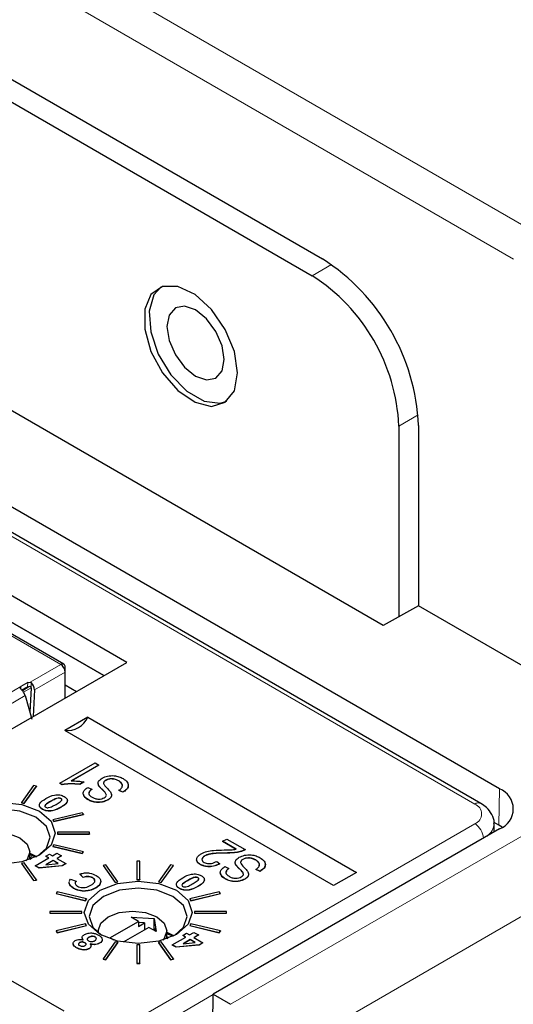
# Paper-space layout 'Blatt2' of a CAD drawing. Header units: millimetres. Extents: x 5 to 418, y 2 to 292.
# Tile 43 of 76: x 127 to 137, y 179 to 199. Entities that reach past the tile are written whole.
import ezdxf

# ---------------------------------------------------------------- set-up
doc = ezdxf.new("R2010")
doc.units = ezdxf.units.MM

psp = doc.layouts.new('Blatt2')

# ---------------------------------------------------------------- linework, layer by layer
at = {"color": 7, "linetype": 'Continuous', "lineweight": 25}
for p, q in [((136.931, 183.688), (95.212, 207.772)), ((136.553, 183.389), (94.834, 207.473)), ((125.724, 198.868), (133.325, 194.479)), ((125.511, 198.527), (133.113, 194.139)), ((134.562, 187.015), (123.072, 193.648)), ((129.339, 186.264), (117.777, 192.938)), ((128.868, 185.993), (117.777, 192.395)), ((117.777, 192.395), (128.868, 185.993)), ((134.881, 191.077), (134.881, 187.192)), ((135.282, 191.09), (135.282, 187.416)), ((128.051, 186.226), (125.622, 187.628)), ((135.282, 187.416), (134.562, 187.015)), ((137.414, 186.185), (135.282, 187.416)), ((123.328, 182.795), (129.339, 186.264)), ((128.076, 186.067), (128.076, 186.169)), ((128.076, 185.536), (128.076, 186.067)), ((127.316, 185.852), (127.173, 185.77)), ((127.195, 185.701), (127.313, 185.768)), ((127.313, 185.768), (127.361, 185.776)), ((127.316, 185.852), (127.365, 185.86)), ((127.383, 185.748), (127.362, 185.252)), ((127.453, 185.707), (127.43, 185.163)), ((128.076, 185.809), (128.313, 185.672)), ((127.267, 185.587), (127.403, 185.106)), ((128.538, 185.149), (128.071, 184.879)), ((128.538, 185.149), (134.018, 181.986)), ((133.551, 181.716), (128.071, 184.879)), ((127.972, 183.802), (128.688, 184.215)), ((128.762, 184.173), (128.201, 183.849)), ((128.762, 184.169), (128.201, 183.845)), ((128.688, 184.215), (128.762, 184.173)), ((128.762, 184.173), (128.762, 184.169)), ((127.436, 183.755), (127.188, 183.408)), ((127.243, 183.395), (127.492, 183.742)), ((127.243, 183.391), (127.492, 183.738)), ((127.492, 183.742), (127.436, 183.755)), ((127.492, 183.742), (127.492, 183.738)), ((128.019, 183.774), (127.972, 183.802)), ((127.972, 183.802), (127.972, 183.798)), ((128.019, 183.77), (127.972, 183.798)), ((128.019, 183.774), (128.019, 183.77)), ((128.459, 183.828), (128.376, 183.78)), ((128.459, 183.824), (128.376, 183.776)), ((128.376, 183.78), (128.376, 183.776)), ((128.459, 183.828), (128.459, 183.824)), ((128.541, 183.717), (128.624, 183.68)), ((128.771, 183.745), (128.771, 183.741)), ((128.907, 183.864), (128.907, 183.86)), ((129.171, 183.852), (129.171, 183.848)), ((127.993, 183.492), (127.993, 183.488)), ((128.624, 183.68), (128.624, 183.676)), ((129.257, 183.621), (129.175, 183.658)), ((129.175, 183.658), (129.175, 183.654)), ((129.257, 183.617), (129.175, 183.654)), ((129.257, 183.621), (129.257, 183.617)), ((127.188, 183.408), (127.243, 183.395)), ((127.188, 183.408), (127.188, 183.404)), ((127.188, 183.404), (127.243, 183.391)), ((127.243, 183.395), (127.243, 183.391)), ((128.547, 183.469), (128.547, 183.465)), ((128.946, 183.463), (128.946, 183.459)), ((127.615, 183.273), (127.615, 183.269)), ((128.427, 183.202), (127.826, 183.059)), ((127.849, 183.027), (128.45, 183.17)), ((127.849, 183.022), (128.45, 183.166)), ((128.45, 183.17), (128.427, 183.202)), ((128.45, 183.17), (128.45, 183.166)), ((127.826, 183.059), (127.849, 183.027)), ((127.826, 183.059), (127.826, 183.054)), ((127.826, 183.054), (127.849, 183.022)), ((127.849, 183.027), (127.849, 183.022)), ((136.825, 182.81), (136.821, 182.982)), ((136.92, 182.946), (136.826, 183.001)), ((136.985, 182.905), (136.92, 182.946)), ((127.925, 182.806), (127.925, 182.771)), ((128.575, 182.806), (127.925, 182.806)), ((127.925, 182.771), (127.925, 182.767)), ((127.925, 182.771), (128.575, 182.771)), ((127.925, 182.767), (128.575, 182.767)), ((128.575, 182.771), (128.575, 182.806)), ((128.575, 182.771), (128.575, 182.767)), ((136.931, 182.871), (131.098, 179.504)), ((127.849, 182.55), (127.826, 182.518)), ((127.826, 182.518), (127.826, 182.514)), ((127.826, 182.518), (128.427, 182.375)), ((127.826, 182.514), (128.427, 182.371)), ((128.45, 182.407), (127.849, 182.55)), ((131.288, 182.619), (131.371, 182.666)), ((131.564, 182.46), (131.288, 182.619)), ((131.288, 182.619), (131.288, 182.615)), ((131.564, 182.455), (131.288, 182.615)), ((131.371, 182.666), (131.747, 182.449)), ((127.358, 182.246), (127.358, 182.406)), ((127.499, 182.295), (127.358, 182.347)), ((127.402, 182.262), (127.358, 182.288)), ((127.469, 182.123), (127.745, 182.282)), ((127.687, 182.315), (127.762, 182.358)), ((127.745, 182.282), (127.687, 182.315)), ((127.687, 182.315), (127.687, 182.311)), ((127.741, 182.28), (127.687, 182.311)), ((127.762, 182.358), (127.819, 182.325)), ((127.819, 182.325), (127.911, 182.378)), ((127.911, 182.378), (128.003, 182.325)), ((128.003, 182.325), (127.911, 182.272)), ((128.003, 182.321), (127.915, 182.27)), ((128.003, 182.325), (128.003, 182.321)), ((128.427, 182.375), (128.45, 182.407)), ((128.427, 182.371), (128.45, 182.403)), ((128.427, 182.375), (128.427, 182.371)), ((128.45, 182.407), (128.45, 182.403)), ((130.925, 182.324), (130.925, 182.32)), ((131.747, 182.449), (131.747, 182.445)), ((127.243, 182.182), (127.188, 182.169)), ((127.188, 182.169), (127.436, 181.822)), ((127.188, 182.169), (127.188, 182.164)), ((127.188, 182.164), (127.436, 181.818)), ((127.492, 181.835), (127.243, 182.182)), ((127.358, 182.267), (127.381, 182.254)), ((127.549, 182.077), (127.469, 182.123)), ((127.469, 182.123), (127.469, 182.119)), ((127.549, 182.072), (127.469, 182.119)), ((128.02, 182.123), (127.549, 182.077)), ((128.02, 182.119), (127.549, 182.072)), ((127.836, 182.229), (127.688, 182.143)), ((127.688, 182.143), (127.939, 182.169)), ((127.836, 182.225), (127.697, 182.144)), ((127.939, 182.169), (127.836, 182.229)), ((127.836, 182.229), (127.836, 182.225)), ((127.933, 182.169), (127.836, 182.225)), ((127.911, 182.272), (128.095, 182.166)), ((128.095, 182.166), (128.02, 182.123)), ((128.095, 182.162), (128.02, 182.119)), ((128.02, 182.123), (128.02, 182.119)), ((128.095, 182.166), (128.095, 182.162)), ((128.907, 182.143), (128.852, 182.129)), ((128.852, 182.129), (129.101, 181.783)), ((128.852, 182.129), (128.852, 182.125)), ((128.852, 182.125), (129.101, 181.779)), ((129.156, 181.796), (128.907, 182.143)), ((129.538, 182.215), (129.538, 181.84)), ((129.598, 182.215), (129.538, 182.215)), ((129.598, 181.84), (129.598, 182.215)), ((130.229, 182.143), (129.981, 181.796)), ((130.036, 181.783), (130.285, 182.129)), ((130.036, 181.779), (130.285, 182.125)), ((130.285, 182.129), (130.229, 182.143)), ((130.285, 182.129), (130.285, 182.125)), ((130.834, 182.149), (130.834, 182.145)), ((131.169, 182.21), (131.233, 182.163)), ((131.233, 182.163), (131.233, 182.159)), ((131.334, 182.104), (131.417, 182.067)), ((131.564, 182.133), (131.564, 182.128)), ((131.7, 182.252), (131.7, 182.248)), ((131.964, 182.239), (131.964, 182.235)), ((127.549, 182.077), (127.549, 182.072)), ((128.443, 181.885), (128.38, 181.955)), ((128.38, 181.955), (128.38, 181.951)), ((128.443, 181.881), (128.38, 181.951)), ((128.443, 181.885), (128.443, 181.881)), ((131.417, 182.067), (131.417, 182.063)), ((132.051, 182.009), (131.968, 182.046)), ((131.968, 182.046), (131.968, 182.042)), ((132.051, 182.005), (131.968, 182.042)), ((132.051, 182.009), (132.051, 182.005)), ((134.018, 181.986), (133.551, 181.716)), ((127.436, 181.822), (127.492, 181.835)), ((127.436, 181.818), (127.492, 181.831)), ((127.436, 181.822), (127.436, 181.818)), ((127.492, 181.835), (127.492, 181.831)), ((128.16, 181.764), (128.163, 181.785)), ((128.16, 181.76), (128.163, 181.78)), ((128.16, 181.764), (128.16, 181.76)), ((128.19, 181.846), (128.305, 181.806)), ((128.305, 181.806), (128.305, 181.802)), ((128.638, 181.879), (128.638, 181.874)), ((128.805, 181.806), (128.805, 181.802)), ((129.101, 181.783), (129.156, 181.796)), ((129.101, 181.779), (129.156, 181.792)), ((129.101, 181.783), (129.101, 181.779)), ((129.156, 181.796), (129.156, 181.792)), ((129.538, 181.84), (129.538, 181.836)), ((129.538, 181.84), (129.598, 181.84)), ((129.538, 181.836), (129.598, 181.836)), ((129.598, 181.84), (129.598, 181.836)), ((129.981, 181.796), (129.981, 181.792)), ((129.981, 181.796), (130.036, 181.783)), ((129.981, 181.792), (130.036, 181.779)), ((130.036, 181.783), (130.036, 181.779)), ((130.786, 181.879), (130.786, 181.875)), ((131.34, 181.857), (131.34, 181.853)), ((131.739, 181.85), (131.739, 181.846)), ((127.917, 181.59), (127.894, 181.558)), ((127.894, 181.558), (127.894, 181.554)), ((127.894, 181.558), (128.494, 181.414)), ((127.894, 181.554), (128.494, 181.41)), ((128.517, 181.446), (127.917, 181.59)), ((128.251, 181.664), (128.251, 181.66)), ((128.46, 181.607), (128.46, 181.603)), ((128.702, 181.67), (128.702, 181.666)), ((130.408, 181.66), (130.408, 181.656)), ((131.22, 181.59), (130.619, 181.446)), ((130.642, 181.414), (131.243, 181.558)), ((130.642, 181.41), (131.243, 181.554)), ((131.243, 181.558), (131.22, 181.59)), ((131.243, 181.558), (131.243, 181.554)), ((128.494, 181.414), (128.517, 181.446)), ((128.494, 181.41), (128.517, 181.442)), ((128.494, 181.414), (128.494, 181.41)), ((128.517, 181.446), (128.517, 181.442)), ((130.619, 181.446), (130.642, 181.414)), ((130.619, 181.446), (130.619, 181.442)), ((130.619, 181.442), (130.642, 181.41)), ((130.642, 181.414), (130.642, 181.41)), ((127.768, 181.193), (127.768, 181.159)), ((128.418, 181.193), (127.768, 181.193)), ((127.768, 181.159), (127.768, 181.155)), ((127.768, 181.159), (128.418, 181.159)), ((127.768, 181.155), (128.418, 181.155)), ((128.418, 181.159), (128.418, 181.193)), ((128.418, 181.159), (128.418, 181.155)), ((130.718, 181.193), (130.718, 181.159)), ((131.368, 181.193), (130.718, 181.193)), ((130.718, 181.159), (130.718, 181.155)), ((130.718, 181.159), (131.368, 181.159)), ((130.718, 181.155), (131.368, 181.155)), ((131.368, 181.159), (131.368, 181.193)), ((131.368, 181.159), (131.368, 181.155)), ((128.494, 180.938), (127.894, 180.794)), ((127.917, 180.762), (128.517, 180.906)), ((127.917, 180.758), (128.517, 180.902)), ((128.517, 180.906), (128.494, 180.938)), ((128.517, 180.906), (128.517, 180.902)), ((128.991, 180.651), (129.575, 180.988)), ((129.426, 181.074), (129.893, 181.049)), ((129.575, 180.988), (129.426, 181.074)), ((129.575, 180.988), (129.575, 180.886)), ((129.698, 180.957), (129.575, 180.964)), ((129.575, 180.886), (129.698, 180.957)), ((129.698, 180.957), (129.698, 180.814)), ((129.893, 181.049), (129.935, 180.78)), ((129.893, 180.825), (129.893, 181.049)), ((130.642, 180.938), (130.619, 180.906)), ((130.619, 180.906), (131.22, 180.762)), ((130.619, 180.906), (130.619, 180.902)), ((130.619, 180.902), (131.22, 180.758)), ((131.243, 180.794), (130.642, 180.938)), ((127.894, 180.794), (127.917, 180.762)), ((127.894, 180.794), (127.894, 180.79)), ((127.894, 180.79), (127.917, 180.758)), ((127.917, 180.762), (127.917, 180.758)), ((128.751, 180.794), (128.751, 180.758)), ((129.787, 180.865), (129.261, 180.562)), ((129.935, 180.78), (129.787, 180.865)), ((129.91, 180.835), (129.875, 180.814)), ((129.918, 180.79), (129.91, 180.835)), ((130.151, 180.633), (130.151, 180.794)), ((130.283, 180.687), (130.151, 180.734)), ((130.48, 180.702), (130.555, 180.746)), ((130.538, 180.669), (130.48, 180.702)), ((130.48, 180.702), (130.48, 180.698)), ((130.534, 180.667), (130.48, 180.698)), ((130.555, 180.746), (130.612, 180.712)), ((130.612, 180.712), (130.704, 180.765)), ((130.704, 180.765), (130.796, 180.712)), ((130.796, 180.712), (130.704, 180.659)), ((130.796, 180.708), (130.708, 180.657)), ((130.796, 180.712), (130.796, 180.708)), ((131.22, 180.762), (131.243, 180.794)), ((131.22, 180.758), (131.243, 180.79)), ((131.22, 180.762), (131.22, 180.758)), ((131.243, 180.794), (131.243, 180.79)), ((128.373, 180.556), (128.373, 180.552)), ((128.48, 180.554), (128.48, 180.55)), ((128.56, 180.664), (128.56, 180.66)), ((128.691, 180.671), (128.691, 180.667)), ((128.78, 180.546), (128.78, 180.542)), ((129.101, 180.569), (128.852, 180.223)), ((128.907, 180.209), (129.156, 180.556)), ((128.907, 180.205), (129.156, 180.552)), ((129.069, 180.606), (128.991, 180.651)), ((129.156, 180.556), (129.101, 180.569)), ((129.156, 180.556), (129.156, 180.552)), ((129.598, 180.512), (129.538, 180.512)), ((129.538, 180.512), (129.538, 180.137)), ((129.598, 180.137), (129.598, 180.512)), ((130.036, 180.569), (129.981, 180.556)), ((129.981, 180.556), (130.229, 180.209)), ((129.981, 180.556), (129.981, 180.552)), ((129.981, 180.552), (130.229, 180.205)), ((130.285, 180.223), (130.036, 180.569)), ((130.195, 180.65), (130.151, 180.675)), ((130.151, 180.655), (130.174, 180.642)), ((130.262, 180.51), (130.538, 180.669)), ((130.342, 180.464), (130.262, 180.51)), ((130.262, 180.51), (130.262, 180.506)), ((130.342, 180.46), (130.262, 180.506)), ((130.813, 180.51), (130.342, 180.464)), ((130.813, 180.506), (130.342, 180.46)), ((130.629, 180.616), (130.481, 180.531)), ((130.481, 180.531), (130.732, 180.557)), ((130.629, 180.612), (130.49, 180.531)), ((130.732, 180.557), (130.629, 180.616)), ((130.629, 180.616), (130.629, 180.612)), ((130.726, 180.556), (130.629, 180.612)), ((130.704, 180.659), (130.888, 180.553)), ((130.888, 180.553), (130.813, 180.51)), ((130.888, 180.549), (130.813, 180.506)), ((130.813, 180.51), (130.813, 180.506)), ((130.888, 180.553), (130.888, 180.549)), ((128.313, 180.452), (128.313, 180.448)), ((128.567, 180.436), (128.567, 180.432)), ((130.342, 180.464), (130.342, 180.46)), ((128.852, 180.223), (128.907, 180.209)), ((128.852, 180.223), (128.852, 180.219)), ((128.852, 180.219), (128.907, 180.205)), ((128.907, 180.209), (128.907, 180.205)), ((129.538, 180.137), (129.538, 180.133)), ((129.538, 180.137), (129.598, 180.137)), ((129.538, 180.133), (129.598, 180.133)), ((129.598, 180.137), (129.598, 180.133)), ((130.229, 180.209), (130.285, 180.223)), ((130.229, 180.205), (130.285, 180.219)), ((130.229, 180.209), (130.229, 180.205)), ((130.285, 180.223), (130.285, 180.219)), ((128.057, 179.157), (126.643, 179.973)), ((131.088, 178.9), (131.098, 179.504)), ((131.098, 179.504), (131.451, 179.299))]:
    psp.add_line(p, q, dxfattribs=at)
at = {"color": 7, "linetype": 'Continuous', "lineweight": 18}
for p, q in [((136.428, 183.377), (94.709, 207.461)), ((123.06, 203.449), (137.555, 195.081)), ((137.214, 194.476), (122.718, 202.844)), ((133.113, 194.139), (133.506, 194.365)), ((135.274, 191.304), (134.881, 191.077)), ((125.556, 187.624), (127.988, 186.22)), ((127.365, 185.86), (127.988, 186.22)), ((127.453, 185.707), (128.076, 186.067)), ((126.399, 185.323), (127.173, 185.77)), ((127.173, 185.77), (127.173, 185.727)), ((127.361, 185.776), (127.207, 185.687)), ((127.229, 185.659), (127.383, 185.748)), ((127.313, 185.768), (127.316, 185.852)), ((127.383, 185.748), (127.387, 185.85)), ((126.571, 185.185), (127.267, 185.587)), ((131.451, 179.299), (140.396, 184.463)), ((136.92, 182.946), (136.931, 183.688)), ((128.858, 183.653), (128.858, 183.649)), ((127.784, 183.434), (127.784, 183.43)), ((127.99, 183.314), (127.99, 183.31)), ((141.136, 183.257), (132.158, 178.075)), ((128.12, 178.182), (136.428, 182.978)), ((127.418, 182.326), (127.358, 182.292)), ((131.34, 182.381), (131.34, 182.377)), ((131.651, 182.041), (131.651, 182.036)), ((130.577, 181.821), (130.577, 181.817)), ((130.783, 181.702), (130.783, 181.697)), ((131.098, 179.496), (128.345, 177.907))]:
    psp.add_line(p, q, dxfattribs=at)
at = {"color": 7, "linetype": 'Continuous', "lineweight": 25, "flags": 128}
for points in [[(131.593, 192.158), (131.528, 192.594), (131.343, 193.045), (131.064, 193.451), (130.726, 193.756), (130.377, 193.921), (130.063, 193.921), (129.826, 193.758), (129.7, 193.454), (129.7, 193.049), (129.826, 192.598), (130.063, 192.162), (130.377, 191.8), (130.726, 191.561), (131.064, 191.477), (131.343, 191.56), (131.528, 191.797), (131.593, 192.158)], [(130.033, 193.911), (129.886, 193.748), (129.79, 193.415), (129.822, 192.994), (129.978, 192.543), (130.236, 192.122), (130.562, 191.788), (130.912, 191.586), (131.238, 191.544), (131.376, 191.584)], [(130.737, 193.44), (130.514, 193.518), (130.325, 193.481), (130.198, 193.336), (130.154, 193.103), (130.198, 192.82), (130.325, 192.528), (130.514, 192.273), (130.737, 192.093), (130.96, 192.015), (131.15, 192.052), (131.276, 192.198), (131.32, 192.43), (131.276, 192.713), (131.15, 193.005), (130.96, 193.26), (130.737, 193.44)], [(125.997, 183.233), (126.354, 183.371), (126.775, 183.419), (127.196, 183.371), (127.553, 183.233), (127.792, 183.027), (127.875, 182.784), (127.792, 182.541), (127.553, 182.335), (127.196, 182.198), (126.775, 182.149), (126.354, 182.198), (125.997, 182.335), (125.759, 182.541), (125.675, 182.784), (125.759, 183.027), (125.997, 183.233)], [(127.515, 182.315), (127.697, 182.481), (127.773, 182.701), (127.697, 182.922), (127.481, 183.109), (127.157, 183.234), (126.775, 183.278), (126.393, 183.234), (126.069, 183.109)], [(125.961, 182.368), (125.958, 182.406), (126.011, 182.561), (126.163, 182.692), (126.39, 182.78), (126.658, 182.811), (126.926, 182.78), (127.153, 182.692), (127.304, 182.561), (127.358, 182.406), (127.304, 182.252), (127.279, 182.22)], [(127.358, 182.38), (127.469, 182.324), (127.495, 182.309)], [(128.791, 181.621), (129.147, 181.759), (129.568, 181.807), (129.989, 181.759), (130.346, 181.621), (130.585, 181.415), (130.668, 181.172), (130.585, 180.929), (130.346, 180.723), (129.989, 180.585), (129.568, 180.537), (129.147, 180.585), (128.791, 180.723), (128.552, 180.929), (128.468, 181.172), (128.552, 181.415), (128.791, 181.621)], [(128.862, 181.496), (128.646, 181.309), (128.57, 181.089), (128.646, 180.868), (128.828, 180.702)], [(130.309, 180.702), (130.491, 180.868), (130.567, 181.089), (130.491, 181.309), (130.274, 181.496), (129.95, 181.621), (129.568, 181.665), (129.186, 181.621), (128.862, 181.496)], [(128.754, 180.756), (128.751, 180.794), (128.804, 180.949), (128.956, 181.08), (129.183, 181.167), (129.451, 181.198), (129.719, 181.167), (129.946, 181.08), (130.098, 180.949), (130.151, 180.794), (130.098, 180.639), (130.072, 180.607)], [(130.151, 180.767), (130.262, 180.712), (130.294, 180.693)]]:
    psp.add_lwpolyline(points, dxfattribs=at)
at = {"color": 7, "linetype": 'Continuous', "lineweight": 25}
for centre, radius, start, end in [((131.033, 190.897), 4.253, 2.6054, 57.3946), ((131.043, 190.902), 3.842, 2.6054, 57.3946), ((128.023, 186.177), 0.0546, 350.7765, 129.2127), ((127.885, 186.058), 0.192, 2.6006, 57.398), ((128.128, 185.321), 0.445, 262.6253, 337.3693), ((136.776, 183.279), 0.437, 290.7832, 69.2174)]:
    psp.add_arc(centre, radius, start, end, dxfattribs=at)
at = {"color": 7, "linetype": 'Continuous', "lineweight": 18}
for centre, radius, start, end in [((136.501, 183.278), 0.123, 65.0533, 126.2859), ((136.353, 183.177), 0.213, 290.7833, 69.2167), ((136.219, 182.653), 0.387, 4.4821, 57.2802), ((136.489, 182.999), 0.333, 305.2398, 357.0535)]:
    psp.add_arc(centre, radius, start, end, dxfattribs=at)
at = {"color": 7, "linetype": 'Continuous', "lineweight": 25}
psp.add_ellipse((127.365, 185.758), major_axis=(-0.058, 0.111), ratio=0.605449, start_param=3.95468, end_param=5.324118, dxfattribs=at)
for points, knots in [([(127.185, 185.714), (127.183, 185.715), (127.18, 185.719), (127.176, 185.724), (127.171, 185.729), (127.169, 185.734), (127.166, 185.738), (127.164, 185.741), (127.162, 185.747), (127.161, 185.755), (127.165, 185.764), (127.171, 185.768), (127.173, 185.77)], [0, 0, 0, 0, 0.086486, 0.173002, 0.25952, 0.346035, 0.389262, 0.475845, 0.519082, 0.693548, 0.869132, 1, 1, 1, 1]), ([(127.267, 185.587), (127.257, 185.611), (127.235, 185.658), (127.202, 185.695), (127.185, 185.714)], [0, 0, 0, 0, 0.500016, 1, 1, 1, 1]), ([(127.361, 185.776), (127.364, 185.775), (127.369, 185.774), (127.375, 185.769), (127.38, 185.762), (127.382, 185.755), (127.383, 185.75), (127.383, 185.748)], [0, 0, 0, 0, 0.201287, 0.403345, 0.593161, 0.787642, 1, 1, 1, 1]), ([(127.365, 185.86), (127.37, 185.859), (127.378, 185.857), (127.384, 185.852), (127.387, 185.85)], [0, 0, 0, 0, 0.593558, 1, 1, 1, 1]), ([(128.771, 183.745), (128.763, 183.761), (128.747, 183.792), (128.757, 183.852), (128.803, 183.885), (128.831, 183.905)], [0, 0, 0, 0, 0.280963, 0.561409, 1, 1, 1, 1]), ([(128.831, 183.905), (128.867, 183.922), (128.938, 183.954), (129.07, 183.96), (129.18, 183.937), (129.233, 183.909), (129.26, 183.896)], [0, 0, 0, 0, 0.279553, 0.55878, 0.779041, 1, 1, 1, 1]), ([(129.171, 183.852), (129.15, 183.862), (129.108, 183.884), (129.031, 183.896), (128.958, 183.889), (128.924, 183.872), (128.907, 183.864)], [0, 0, 0, 0, 0.280853, 0.559962, 0.779766, 1, 1, 1, 1]), ([(129.171, 183.848), (129.15, 183.858), (129.108, 183.88), (129.031, 183.892), (128.958, 183.885), (128.924, 183.868), (128.907, 183.86)], [0, 0, 0, 0, 0.280853, 0.559962, 0.779766, 1, 1, 1, 1]), ([(129.26, 183.896), (129.292, 183.873), (129.357, 183.829), (129.375, 183.745), (129.334, 183.673), (129.283, 183.639), (129.257, 183.621)], [0, 0, 0, 0, 0.280062, 0.55892, 0.779175, 1, 1, 1, 1]), ([(128.376, 183.78), (128.309, 183.788), (128.188, 183.801), (128.071, 183.782), (128.019, 183.774)], [0, 0, 0, 0, 0.5602021, 1, 1, 1, 1]), ([(128.376, 183.776), (128.309, 183.784), (128.188, 183.797), (128.071, 183.778), (128.019, 183.77)], [0, 0, 0, 0, 0.5602021, 1, 1, 1, 1]), ([(128.201, 183.849), (128.25, 183.849), (128.338, 183.849), (128.422, 183.834), (128.459, 183.828)], [0, 0, 0, 0, 0.559768, 1, 1, 1, 1]), ([(128.547, 183.469), (128.518, 183.489), (128.459, 183.529), (128.439, 183.604), (128.473, 183.669), (128.519, 183.701), (128.541, 183.717)], [0, 0, 0, 0, 0.280153, 0.559059, 0.779283, 1, 1, 1, 1]), ([(128.771, 183.741), (128.762, 183.757), (128.748, 183.78), (128.754, 183.804), (128.756, 183.811)], [0, 0, 0, 0, 0.679819, 1, 1, 1, 1]), ([(128.858, 183.653), (128.84, 183.67), (128.808, 183.699), (128.783, 183.731), (128.771, 183.745)], [0, 0, 0, 0, 0.560126, 1, 1, 1, 1]), ([(128.858, 183.649), (128.84, 183.666), (128.808, 183.695), (128.783, 183.727), (128.771, 183.741)], [0, 0, 0, 0, 0.560126, 1, 1, 1, 1]), ([(128.907, 183.864), (128.897, 183.858), (128.878, 183.846), (128.862, 183.822), (128.86, 183.797), (128.882, 183.749), (128.92, 183.713), (128.95, 183.685)], [0, 0, 0, 0, 0.124984, 0.249809, 0.374605, 0.49957, 1, 1, 1, 1]), ([(128.907, 183.86), (128.898, 183.854), (128.879, 183.842), (128.865, 183.825), (128.864, 183.815), (128.864, 183.814)], [0, 0, 0, 0, 0.460679, 0.920772, 1, 1, 1, 1]), ([(129.175, 183.658), (129.196, 183.675), (129.239, 183.707), (129.252, 183.765), (129.225, 183.815), (129.189, 183.84), (129.171, 183.852)], [0, 0, 0, 0, 0.2807548, 0.5591484, 0.7794084, 1, 1, 1, 1]), ([(129.238, 183.734), (129.241, 183.744), (129.251, 183.77), (129.223, 183.811), (129.188, 183.835), (129.171, 183.848)], [0, 0, 0, 0, 0.243312, 0.621371, 1, 1, 1, 1]), ([(129.354, 183.779), (129.359, 183.765), (129.373, 183.728), (129.332, 183.669), (129.282, 183.635), (129.257, 183.617)], [0, 0, 0, 0, 0.242222, 0.620621, 1, 1, 1, 1]), ([(127.615, 183.273), (127.592, 183.29), (127.558, 183.315), (127.551, 183.357), (127.57, 183.42), (127.635, 183.459), (127.686, 183.49)], [0, 0, 0, 0, 0.249126, 0.374781, 0.500302, 1, 1, 1, 1]), ([(127.686, 183.49), (127.74, 183.52), (127.808, 183.557), (127.916, 183.568), (127.989, 183.564), (128.033, 183.544), (128.062, 183.531)], [0, 0, 0, 0, 0.499705, 0.625235, 0.750886, 1, 1, 1, 1]), ([(127.993, 183.492), (127.984, 183.495), (127.967, 183.503), (127.922, 183.501), (127.859, 183.476), (127.814, 183.451), (127.784, 183.434)], [0, 0, 0, 0, 0.124044, 0.248749, 0.497959, 1, 1, 1, 1]), ([(127.993, 183.488), (127.984, 183.491), (127.967, 183.499), (127.922, 183.497), (127.859, 183.472), (127.814, 183.447), (127.784, 183.43)], [0, 0, 0, 0, 0.124044, 0.248749, 0.497959, 1, 1, 1, 1]), ([(127.893, 183.371), (127.923, 183.388), (127.967, 183.414), (128.009, 183.451), (128.012, 183.476), (127.999, 183.487), (127.993, 183.492)], [0, 0, 0, 0, 0.502046, 0.751295, 0.876019, 1, 1, 1, 1]), ([(128.062, 183.531), (128.084, 183.515), (128.118, 183.489), (128.126, 183.447), (128.106, 183.384), (128.042, 183.345), (127.99, 183.314)], [0, 0, 0, 0, 0.249107, 0.374748, 0.500239, 1, 1, 1, 1]), ([(128.008, 183.454), (128.009, 183.46), (128.012, 183.472), (128, 183.482), (127.993, 183.488)], [0, 0, 0, 0, 0.487509, 1, 1, 1, 1]), ([(128.547, 183.465), (128.516, 183.485), (128.466, 183.516), (128.46, 183.557), (128.458, 183.571)], [0, 0, 0, 0, 0.64375, 1, 1, 1, 1]), ([(128.624, 183.68), (128.606, 183.666), (128.57, 183.639), (128.555, 183.59), (128.581, 183.548), (128.612, 183.529), (128.627, 183.519)], [0, 0, 0, 0, 0.280764, 0.559304, 0.779215, 1, 1, 1, 1]), ([(128.624, 183.676), (128.604, 183.662), (128.574, 183.642), (128.57, 183.616), (128.569, 183.606)], [0, 0, 0, 0, 0.653229, 1, 1, 1, 1]), ([(128.627, 183.519), (128.647, 183.508), (128.686, 183.488), (128.758, 183.476), (128.827, 183.483), (128.858, 183.499), (128.874, 183.506)], [0, 0, 0, 0, 0.280928, 0.559974, 0.779751, 1, 1, 1, 1]), ([(128.923, 183.561), (128.916, 183.579), (128.902, 183.612), (128.871, 183.64), (128.858, 183.653)], [0, 0, 0, 0, 0.557874, 1, 1, 1, 1]), ([(128.923, 183.557), (128.916, 183.575), (128.902, 183.608), (128.871, 183.636), (128.858, 183.649)], [0, 0, 0, 0, 0.557874, 1, 1, 1, 1]), ([(128.874, 183.506), (128.888, 183.515), (128.913, 183.531), (128.92, 183.552), (128.923, 183.561)], [0, 0, 0, 0, 0.560371, 1, 1, 1, 1]), ([(128.95, 183.685), (128.969, 183.665), (129.007, 183.626), (129.032, 183.562), (129.006, 183.504), (128.966, 183.476), (128.946, 183.463)], [0, 0, 0, 0, 0.281142, 0.56006, 0.779855, 1, 1, 1, 1]), ([(129.015, 183.579), (129.019, 183.571), (129.03, 183.545), (129.005, 183.5), (128.966, 183.472), (128.946, 183.459)], [0, 0, 0, 0, 0.1963137, 0.5978369, 1, 1, 1, 1]), ([(127.615, 183.269), (127.59, 183.285), (127.561, 183.305), (127.558, 183.33), (127.557, 183.335)], [0, 0, 0, 0, 0.831455, 1, 1, 1, 1]), ([(127.99, 183.314), (127.936, 183.284), (127.868, 183.247), (127.76, 183.236), (127.687, 183.24), (127.644, 183.26), (127.615, 183.273)], [0, 0, 0, 0, 0.4996642, 0.6252045, 0.7508642, 1, 1, 1, 1]), ([(127.99, 183.31), (127.936, 183.28), (127.868, 183.243), (127.76, 183.232), (127.687, 183.236), (127.644, 183.256), (127.615, 183.269)], [0, 0, 0, 0, 0.4996642, 0.6252045, 0.7508642, 1, 1, 1, 1]), ([(127.784, 183.434), (127.754, 183.416), (127.71, 183.39), (127.668, 183.354), (127.664, 183.328), (127.677, 183.318), (127.683, 183.313)], [0, 0, 0, 0, 0.502019, 0.751278, 0.875962, 1, 1, 1, 1]), ([(127.784, 183.43), (127.756, 183.412), (127.714, 183.386), (127.669, 183.355), (127.668, 183.342), (127.668, 183.342)], [0, 0, 0, 0, 0.663723, 0.993271, 1, 1, 1, 1]), ([(127.683, 183.313), (127.692, 183.309), (127.71, 183.302), (127.754, 183.304), (127.817, 183.328), (127.863, 183.354), (127.893, 183.371)], [0, 0, 0, 0, 0.123982, 0.24874, 0.497974, 1, 1, 1, 1]), ([(128.12, 183.461), (128.121, 183.455), (128.126, 183.439), (128.104, 183.38), (128.041, 183.341), (127.99, 183.31)], [0, 0, 0, 0, 0.107355, 0.286513, 1, 1, 1, 1]), ([(128.946, 183.463), (128.913, 183.447), (128.847, 183.416), (128.725, 183.411), (128.621, 183.431), (128.572, 183.457), (128.547, 183.469)], [0, 0, 0, 0, 0.279695, 0.558848, 0.779129, 1, 1, 1, 1]), ([(128.946, 183.459), (128.913, 183.443), (128.847, 183.412), (128.725, 183.406), (128.621, 183.427), (128.572, 183.453), (128.547, 183.465)], [0, 0, 0, 0, 0.279695, 0.558848, 0.779129, 1, 1, 1, 1]), ([(136.818, 182.981), (136.819, 182.986), (136.83, 183.05), (136.779, 183.172), (136.684, 183.304), (136.593, 183.363), (136.553, 183.389)], [0, 0, 0, 0, 0.03184, 0.385017, 0.725306, 1, 1, 1, 1]), ([(130.834, 182.149), (130.808, 182.167), (130.756, 182.203), (130.757, 182.27), (130.792, 182.326), (130.832, 182.353), (130.853, 182.367)], [0, 0, 0, 0, 0.279695, 0.558262, 0.779099, 1, 1, 1, 1]), ([(130.853, 182.367), (130.889, 182.384), (130.962, 182.418), (131.127, 182.438), (131.245, 182.441), (131.317, 182.443)], [0, 0, 0, 0, 0.279141, 0.559075, 1, 1, 1, 1]), ([(130.925, 182.32), (130.909, 182.309), (130.878, 182.288), (130.862, 182.256), (130.869, 182.239), (130.871, 182.235)], [0, 0, 0, 0, 0.446069, 0.890683, 1, 1, 1, 1]), ([(130.925, 182.324), (130.909, 182.313), (130.877, 182.292), (130.863, 182.253), (130.873, 182.216), (130.898, 182.199), (130.91, 182.19)], [0, 0, 0, 0, 0.280431, 0.559946, 0.779922, 1, 1, 1, 1]), ([(131.34, 182.381), (131.259, 182.38), (131.145, 182.379), (131.002, 182.358), (130.951, 182.335), (130.925, 182.324)], [0, 0, 0, 0, 0.560598, 0.780631, 1, 1, 1, 1]), ([(131.34, 182.377), (131.259, 182.376), (131.145, 182.375), (131.002, 182.354), (130.951, 182.331), (130.925, 182.32)], [0, 0, 0, 0, 0.560598, 0.780631, 1, 1, 1, 1]), ([(131.317, 182.443), (131.346, 182.444), (131.392, 182.445), (131.457, 182.447), (131.511, 182.45), (131.546, 182.456), (131.564, 182.46)], [0, 0, 0, 0, 0.340062, 0.560073, 0.780078, 1, 1, 1, 1]), ([(131.747, 182.449), (131.715, 182.435), (131.651, 182.406), (131.508, 182.385), (131.404, 182.383), (131.34, 182.381)], [0, 0, 0, 0, 0.279009, 0.559147, 1, 1, 1, 1]), ([(131.747, 182.445), (131.715, 182.431), (131.651, 182.402), (131.508, 182.381), (131.404, 182.378), (131.34, 182.377)], [0, 0, 0, 0, 0.279009, 0.559147, 1, 1, 1, 1]), ([(131.564, 182.133), (131.556, 182.148), (131.54, 182.179), (131.55, 182.239), (131.596, 182.273), (131.624, 182.293)], [0, 0, 0, 0, 0.280967, 0.561412, 1, 1, 1, 1]), ([(131.624, 182.293), (131.66, 182.309), (131.732, 182.341), (131.863, 182.348), (131.973, 182.324), (132.026, 182.297), (132.053, 182.283)], [0, 0, 0, 0, 0.279553, 0.55878, 0.779041, 1, 1, 1, 1]), ([(132.053, 182.283), (132.085, 182.261), (132.15, 182.217), (132.168, 182.133), (132.127, 182.061), (132.076, 182.026), (132.051, 182.009)], [0, 0, 0, 0, 0.280062, 0.55892, 0.779175, 1, 1, 1, 1]), ([(130.834, 182.145), (130.805, 182.163), (130.767, 182.186), (130.768, 182.215), (130.768, 182.222)], [0, 0, 0, 0, 0.7735915, 1, 1, 1, 1]), ([(131.233, 182.163), (131.2, 182.148), (131.134, 182.118), (131.019, 182.099), (130.909, 182.112), (130.859, 182.137), (130.834, 182.149)], [0, 0, 0, 0, 0.280921, 0.560104, 0.779777, 1, 1, 1, 1]), ([(131.233, 182.159), (131.2, 182.144), (131.134, 182.114), (131.019, 182.095), (130.909, 182.108), (130.859, 182.133), (130.834, 182.145)], [0, 0, 0, 0, 0.280921, 0.560104, 0.779777, 1, 1, 1, 1]), ([(130.91, 182.19), (130.924, 182.183), (130.952, 182.17), (131.008, 182.164), (131.088, 182.17), (131.136, 182.194), (131.169, 182.21)], [0, 0, 0, 0, 0.186996, 0.373867, 0.561031, 1, 1, 1, 1]), ([(131.34, 181.857), (131.311, 181.877), (131.252, 181.917), (131.232, 181.992), (131.266, 182.057), (131.312, 182.089), (131.334, 182.104)], [0, 0, 0, 0, 0.280153, 0.559059, 0.779283, 1, 1, 1, 1]), ([(131.564, 182.128), (131.555, 182.144), (131.541, 182.167), (131.547, 182.191), (131.55, 182.199)], [0, 0, 0, 0, 0.6798291, 1, 1, 1, 1]), ([(131.651, 182.041), (131.633, 182.057), (131.601, 182.087), (131.576, 182.119), (131.564, 182.133)], [0, 0, 0, 0, 0.560132, 1, 1, 1, 1]), ([(131.651, 182.036), (131.633, 182.053), (131.601, 182.083), (131.576, 182.115), (131.564, 182.128)], [0, 0, 0, 0, 0.560132, 1, 1, 1, 1]), ([(131.7, 182.252), (131.69, 182.246), (131.671, 182.233), (131.655, 182.21), (131.653, 182.185), (131.675, 182.136), (131.713, 182.101), (131.743, 182.073)], [0, 0, 0, 0, 0.124983, 0.249808, 0.374603, 0.499572, 1, 1, 1, 1]), ([(131.7, 182.248), (131.691, 182.242), (131.672, 182.229), (131.658, 182.212), (131.657, 182.203), (131.657, 182.201)], [0, 0, 0, 0, 0.460679, 0.920772, 1, 1, 1, 1]), ([(131.964, 182.239), (131.943, 182.25), (131.901, 182.271), (131.824, 182.284), (131.751, 182.276), (131.717, 182.26), (131.7, 182.252)], [0, 0, 0, 0, 0.280853, 0.559962, 0.779766, 1, 1, 1, 1]), ([(131.964, 182.235), (131.943, 182.246), (131.901, 182.267), (131.824, 182.28), (131.751, 182.272), (131.717, 182.256), (131.7, 182.248)], [0, 0, 0, 0, 0.280853, 0.559962, 0.779766, 1, 1, 1, 1]), ([(131.968, 182.046), (131.989, 182.062), (132.032, 182.094), (132.045, 182.153), (132.018, 182.203), (131.982, 182.227), (131.964, 182.239)], [0, 0, 0, 0, 0.280754, 0.559145, 0.779409, 1, 1, 1, 1]), ([(132.031, 182.122), (132.034, 182.132), (132.044, 182.158), (132.017, 182.199), (131.981, 182.223), (131.964, 182.235)], [0, 0, 0, 0, 0.2433059, 0.6213721, 1, 1, 1, 1]), ([(132.147, 182.166), (132.152, 182.152), (132.166, 182.115), (132.125, 182.057), (132.075, 182.022), (132.051, 182.005)], [0, 0, 0, 0, 0.242222, 0.620621, 1, 1, 1, 1]), ([(128.38, 181.955), (128.411, 181.963), (128.473, 181.979), (128.6, 181.975), (128.669, 181.942), (128.711, 181.923)], [0, 0, 0, 0, 0.281099, 0.560973, 1, 1, 1, 1]), ([(128.638, 181.879), (128.623, 181.886), (128.592, 181.9), (128.518, 181.907), (128.471, 181.894), (128.443, 181.885)], [0, 0, 0, 0, 0.280357, 0.560338, 1, 1, 1, 1]), ([(128.638, 181.874), (128.623, 181.882), (128.592, 181.896), (128.518, 181.903), (128.471, 181.889), (128.443, 181.881)], [0, 0, 0, 0, 0.280357, 0.560338, 1, 1, 1, 1]), ([(128.711, 181.923), (128.74, 181.903), (128.791, 181.869), (128.801, 181.825), (128.805, 181.806)], [0, 0, 0, 0, 0.559949, 1, 1, 1, 1]), ([(130.479, 181.878), (130.533, 181.907), (130.601, 181.945), (130.709, 181.956), (130.782, 181.951), (130.826, 181.932), (130.855, 181.919)], [0, 0, 0, 0, 0.499705, 0.625235, 0.750886, 1, 1, 1, 1]), ([(130.786, 181.879), (130.778, 181.883), (130.76, 181.89), (130.715, 181.888), (130.652, 181.864), (130.607, 181.838), (130.577, 181.821)], [0, 0, 0, 0, 0.124044, 0.248749, 0.497959, 1, 1, 1, 1]), ([(130.786, 181.875), (130.778, 181.879), (130.76, 181.886), (130.715, 181.884), (130.652, 181.86), (130.607, 181.834), (130.577, 181.817)], [0, 0, 0, 0, 0.124044, 0.248749, 0.497959, 1, 1, 1, 1]), ([(130.855, 181.919), (130.878, 181.902), (130.912, 181.877), (130.919, 181.834), (130.9, 181.772), (130.835, 181.733), (130.783, 181.702)], [0, 0, 0, 0, 0.249107, 0.374748, 0.500239, 1, 1, 1, 1]), ([(131.34, 181.853), (131.309, 181.873), (131.26, 181.903), (131.254, 181.944), (131.251, 181.959)], [0, 0, 0, 0, 0.643755, 1, 1, 1, 1]), ([(131.417, 182.067), (131.399, 182.054), (131.363, 182.027), (131.348, 181.978), (131.374, 181.936), (131.405, 181.916), (131.42, 181.906)], [0, 0, 0, 0, 0.280764, 0.559308, 0.779215, 1, 1, 1, 1]), ([(131.417, 182.063), (131.397, 182.05), (131.367, 182.029), (131.363, 182.003), (131.362, 181.994)], [0, 0, 0, 0, 0.653229, 1, 1, 1, 1]), ([(131.42, 181.906), (131.44, 181.896), (131.479, 181.876), (131.551, 181.863), (131.62, 181.871), (131.652, 181.886), (131.667, 181.894)], [0, 0, 0, 0, 0.280928, 0.559979, 0.779751, 1, 1, 1, 1]), ([(131.716, 181.949), (131.709, 181.967), (131.695, 182), (131.664, 182.028), (131.651, 182.041)], [0, 0, 0, 0, 0.557874, 1, 1, 1, 1]), ([(131.716, 181.944), (131.709, 181.963), (131.695, 181.995), (131.664, 182.024), (131.651, 182.036)], [0, 0, 0, 0, 0.557874, 1, 1, 1, 1]), ([(131.667, 181.894), (131.681, 181.903), (131.706, 181.918), (131.713, 181.939), (131.716, 181.949)], [0, 0, 0, 0, 0.560371, 1, 1, 1, 1]), ([(131.743, 182.073), (131.762, 182.053), (131.8, 182.013), (131.825, 181.95), (131.8, 181.891), (131.759, 181.864), (131.739, 181.85)], [0, 0, 0, 0, 0.2811426, 0.560058, 0.7798538, 1, 1, 1, 1]), ([(131.808, 181.967), (131.812, 181.958), (131.823, 181.932), (131.798, 181.887), (131.759, 181.86), (131.739, 181.846)], [0, 0, 0, 0, 0.1963137, 0.5978369, 1, 1, 1, 1]), ([(128.251, 181.664), (128.226, 181.681), (128.182, 181.71), (128.167, 181.748), (128.16, 181.764)], [0, 0, 0, 0, 0.559991, 1, 1, 1, 1]), ([(128.251, 181.66), (128.226, 181.677), (128.182, 181.706), (128.167, 181.743), (128.16, 181.76)], [0, 0, 0, 0, 0.559991, 1, 1, 1, 1]), ([(128.165, 181.802), (128.165, 181.805), (128.166, 181.82), (128.18, 181.834), (128.19, 181.846)], [0, 0, 0, 0, 0.2040362, 1, 1, 1, 1]), ([(128.305, 181.806), (128.297, 181.796), (128.281, 181.778), (128.285, 181.748), (128.302, 181.723), (128.321, 181.711), (128.33, 181.705)], [0, 0, 0, 0, 0.279863, 0.559174, 0.779484, 1, 1, 1, 1]), ([(128.305, 181.802), (128.296, 181.792), (128.282, 181.777), (128.286, 181.76), (128.287, 181.753)], [0, 0, 0, 0, 0.608031, 1, 1, 1, 1]), ([(128.33, 181.705), (128.345, 181.698), (128.374, 181.683), (128.431, 181.674), (128.516, 181.68), (128.564, 181.705), (128.599, 181.724)], [0, 0, 0, 0, 0.187245, 0.374093, 0.560807, 1, 1, 1, 1]), ([(128.599, 181.724), (128.618, 181.736), (128.658, 181.76), (128.692, 181.804), (128.681, 181.848), (128.653, 181.868), (128.638, 181.879)], [0, 0, 0, 0, 0.281353, 0.560491, 0.780063, 1, 1, 1, 1]), ([(128.68, 181.824), (128.68, 181.83), (128.677, 181.849), (128.654, 181.864), (128.638, 181.874)], [0, 0, 0, 0, 0.324902, 1, 1, 1, 1]), ([(128.805, 181.806), (128.799, 181.777), (128.788, 181.726), (128.728, 181.687), (128.702, 181.67)], [0, 0, 0, 0, 0.55823, 1, 1, 1, 1]), ([(128.805, 181.802), (128.799, 181.773), (128.788, 181.722), (128.728, 181.683), (128.702, 181.666)], [0, 0, 0, 0, 0.55823, 1, 1, 1, 1]), ([(130.408, 181.66), (130.385, 181.677), (130.351, 181.703), (130.344, 181.745), (130.363, 181.807), (130.428, 181.846), (130.479, 181.878)], [0, 0, 0, 0, 0.249129, 0.374781, 0.500304, 1, 1, 1, 1]), ([(130.408, 181.656), (130.383, 181.673), (130.354, 181.693), (130.351, 181.718), (130.35, 181.722)], [0, 0, 0, 0, 0.831458, 1, 1, 1, 1]), ([(130.783, 181.702), (130.729, 181.672), (130.661, 181.635), (130.554, 181.624), (130.48, 181.628), (130.437, 181.647), (130.408, 181.66)], [0, 0, 0, 0, 0.4996659, 0.6252066, 0.7508634, 1, 1, 1, 1]), ([(130.783, 181.697), (130.729, 181.668), (130.661, 181.631), (130.554, 181.62), (130.48, 181.624), (130.437, 181.643), (130.408, 181.656)], [0, 0, 0, 0, 0.4996659, 0.6252066, 0.7508634, 1, 1, 1, 1]), ([(130.577, 181.821), (130.547, 181.804), (130.503, 181.778), (130.461, 181.741), (130.457, 181.715), (130.47, 181.705), (130.476, 181.7)], [0, 0, 0, 0, 0.502019, 0.751278, 0.875962, 1, 1, 1, 1]), ([(130.577, 181.817), (130.549, 181.8), (130.507, 181.773), (130.462, 181.742), (130.461, 181.73), (130.461, 181.73)], [0, 0, 0, 0, 0.663723, 0.993271, 1, 1, 1, 1]), ([(130.476, 181.7), (130.485, 181.697), (130.503, 181.689), (130.547, 181.691), (130.611, 181.715), (130.656, 181.741), (130.686, 181.758)], [0, 0, 0, 0, 0.123982, 0.24874, 0.497974, 1, 1, 1, 1]), ([(130.686, 181.758), (130.716, 181.776), (130.76, 181.802), (130.802, 181.838), (130.805, 181.864), (130.793, 181.874), (130.786, 181.879)], [0, 0, 0, 0, 0.502046, 0.751295, 0.876019, 1, 1, 1, 1]), ([(130.913, 181.849), (130.914, 181.843), (130.919, 181.826), (130.898, 181.768), (130.834, 181.729), (130.783, 181.697)], [0, 0, 0, 0, 0.10735, 0.286509, 1, 1, 1, 1]), ([(130.801, 181.842), (130.802, 181.848), (130.805, 181.86), (130.793, 181.87), (130.786, 181.875)], [0, 0, 0, 0, 0.487509, 1, 1, 1, 1]), ([(131.739, 181.85), (131.706, 181.835), (131.641, 181.804), (131.518, 181.798), (131.415, 181.819), (131.365, 181.844), (131.34, 181.857)], [0, 0, 0, 0, 0.279695, 0.558848, 0.779129, 1, 1, 1, 1]), ([(131.739, 181.846), (131.706, 181.831), (131.641, 181.8), (131.518, 181.794), (131.415, 181.815), (131.365, 181.84), (131.34, 181.853)], [0, 0, 0, 0, 0.279695, 0.558848, 0.779129, 1, 1, 1, 1]), ([(128.46, 181.607), (128.416, 181.612), (128.337, 181.619), (128.277, 181.651), (128.251, 181.664)], [0, 0, 0, 0, 0.55826, 1, 1, 1, 1]), ([(128.46, 181.603), (128.416, 181.608), (128.337, 181.615), (128.277, 181.647), (128.251, 181.66)], [0, 0, 0, 0, 0.55826, 1, 1, 1, 1]), ([(128.702, 181.67), (128.663, 181.651), (128.593, 181.615), (128.501, 181.61), (128.46, 181.607)], [0, 0, 0, 0, 0.560221, 1, 1, 1, 1]), ([(128.702, 181.666), (128.663, 181.647), (128.593, 181.611), (128.501, 181.606), (128.46, 181.603)], [0, 0, 0, 0, 0.560221, 1, 1, 1, 1]), ([(128.448, 180.61), (128.44, 180.62), (128.426, 180.641), (128.425, 180.673), (128.443, 180.7), (128.463, 180.713), (128.474, 180.72)], [0, 0, 0, 0, 0.280355, 0.559751, 0.779675, 1, 1, 1, 1]), ([(128.474, 180.72), (128.497, 180.731), (128.545, 180.752), (128.633, 180.754), (128.705, 180.738), (128.741, 180.72), (128.759, 180.711)], [0, 0, 0, 0, 0.2794, 0.558454, 0.779028, 1, 1, 1, 1]), ([(128.691, 180.671), (128.68, 180.676), (128.658, 180.685), (128.617, 180.686), (128.584, 180.677), (128.568, 180.668), (128.56, 180.664)], [0, 0, 0, 0, 0.279197, 0.558281, 0.778874, 1, 1, 1, 1]), ([(128.691, 180.667), (128.68, 180.672), (128.658, 180.681), (128.617, 180.681), (128.584, 180.672), (128.568, 180.664), (128.56, 180.66)], [0, 0, 0, 0, 0.279197, 0.558281, 0.778874, 1, 1, 1, 1]), ([(128.759, 180.711), (128.779, 180.698), (128.818, 180.671), (128.84, 180.623), (128.827, 180.577), (128.796, 180.556), (128.78, 180.546)], [0, 0, 0, 0, 0.2805405, 0.5601595, 0.7798601, 1, 1, 1, 1]), ([(128.313, 180.452), (128.295, 180.463), (128.259, 180.486), (128.236, 180.528), (128.246, 180.569), (128.272, 180.588), (128.285, 180.598)], [0, 0, 0, 0, 0.28101, 0.560154, 0.780156, 1, 1, 1, 1]), ([(128.313, 180.448), (128.295, 180.459), (128.26, 180.482), (128.236, 180.518), (128.244, 180.538), (128.246, 180.544)], [0, 0, 0, 0, 0.42823, 0.853618, 1, 1, 1, 1]), ([(128.285, 180.598), (128.298, 180.604), (128.323, 180.616), (128.383, 180.622), (128.423, 180.615), (128.448, 180.61)], [0, 0, 0, 0, 0.280218, 0.560391, 1, 1, 1, 1]), ([(128.373, 180.556), (128.366, 180.551), (128.351, 180.541), (128.349, 180.522), (128.358, 180.506), (128.37, 180.499), (128.376, 180.495)], [0, 0, 0, 0, 0.279994, 0.558815, 0.779288, 1, 1, 1, 1]), ([(128.373, 180.552), (128.366, 180.547), (128.351, 180.537), (128.351, 180.524), (128.352, 180.518)], [0, 0, 0, 0, 0.518154, 1, 1, 1, 1]), ([(128.48, 180.554), (128.471, 180.558), (128.454, 180.567), (128.422, 180.571), (128.393, 180.566), (128.38, 180.559), (128.373, 180.556)], [0, 0, 0, 0, 0.28021, 0.559473, 0.779314, 1, 1, 1, 1]), ([(128.48, 180.55), (128.471, 180.554), (128.454, 180.563), (128.422, 180.566), (128.393, 180.562), (128.38, 180.555), (128.373, 180.552)], [0, 0, 0, 0, 0.28021, 0.559473, 0.779314, 1, 1, 1, 1]), ([(128.376, 180.495), (128.384, 180.491), (128.401, 180.482), (128.433, 180.479), (128.462, 180.483), (128.475, 180.489), (128.482, 180.493)], [0, 0, 0, 0, 0.280212, 0.559643, 0.779462, 1, 1, 1, 1]), ([(128.448, 180.606), (128.44, 180.616), (128.426, 180.634), (128.428, 180.654), (128.429, 180.663)], [0, 0, 0, 0, 0.564279, 1, 1, 1, 1]), ([(128.482, 180.493), (128.489, 180.498), (128.504, 180.508), (128.507, 180.527), (128.497, 180.543), (128.486, 180.55), (128.48, 180.554)], [0, 0, 0, 0, 0.280223, 0.558888, 0.77935, 1, 1, 1, 1]), ([(128.503, 180.513), (128.504, 180.516), (128.507, 180.525), (128.497, 180.538), (128.486, 180.546), (128.48, 180.55)], [0, 0, 0, 0, 0.266276, 0.632981, 1, 1, 1, 1]), ([(128.56, 180.66), (128.552, 180.654), (128.535, 180.642), (128.526, 180.625), (128.53, 180.616), (128.531, 180.615)], [0, 0, 0, 0, 0.463789, 0.925503, 1, 1, 1, 1]), ([(128.56, 180.664), (128.552, 180.658), (128.534, 180.646), (128.527, 180.624), (128.534, 180.605), (128.548, 180.595), (128.554, 180.591)], [0, 0, 0, 0, 0.280262, 0.559269, 0.779632, 1, 1, 1, 1]), ([(128.554, 180.591), (128.565, 180.586), (128.586, 180.576), (128.625, 180.575), (128.657, 180.582), (128.673, 180.59), (128.68, 180.594)], [0, 0, 0, 0, 0.279501, 0.559041, 0.77925, 1, 1, 1, 1]), ([(128.588, 180.529), (128.594, 180.52), (128.606, 180.502), (128.607, 180.476), (128.592, 180.452), (128.576, 180.441), (128.567, 180.436)], [0, 0, 0, 0, 0.280281, 0.559887, 0.779849, 1, 1, 1, 1]), ([(128.603, 180.49), (128.604, 180.483), (128.606, 180.469), (128.592, 180.448), (128.576, 180.437), (128.567, 180.432)], [0, 0, 0, 0, 0.313667, 0.656687, 1, 1, 1, 1]), ([(128.78, 180.546), (128.766, 180.538), (128.736, 180.524), (128.666, 180.514), (128.618, 180.523), (128.588, 180.529)], [0, 0, 0, 0, 0.2807618, 0.5609661, 1, 1, 1, 1]), ([(128.78, 180.542), (128.766, 180.534), (128.736, 180.52), (128.666, 180.51), (128.618, 180.519), (128.588, 180.525)], [0, 0, 0, 0, 0.2807618, 0.5609661, 1, 1, 1, 1]), ([(128.68, 180.594), (128.69, 180.6), (128.708, 180.612), (128.718, 180.635), (128.712, 180.656), (128.698, 180.666), (128.691, 180.671)], [0, 0, 0, 0, 0.280578, 0.55952, 0.779824, 1, 1, 1, 1]), ([(128.714, 180.638), (128.713, 180.643), (128.711, 180.653), (128.698, 180.662), (128.691, 180.667)], [0, 0, 0, 0, 0.407329, 1, 1, 1, 1]), ([(128.829, 180.599), (128.827, 180.591), (128.823, 180.569), (128.797, 180.552), (128.78, 180.542)], [0, 0, 0, 0, 0.376644, 1, 1, 1, 1]), ([(128.567, 180.436), (128.546, 180.426), (128.502, 180.407), (128.399, 180.41), (128.346, 180.436), (128.313, 180.452)], [0, 0, 0, 0, 0.279944, 0.559918, 1, 1, 1, 1]), ([(128.567, 180.432), (128.546, 180.422), (128.502, 180.403), (128.399, 180.406), (128.346, 180.432), (128.313, 180.448)], [0, 0, 0, 0, 0.279944, 0.559918, 1, 1, 1, 1])]:
    psp.add_open_spline(points, degree=3, knots=knots, dxfattribs=at)

doc.saveas('drawing.dxf')
